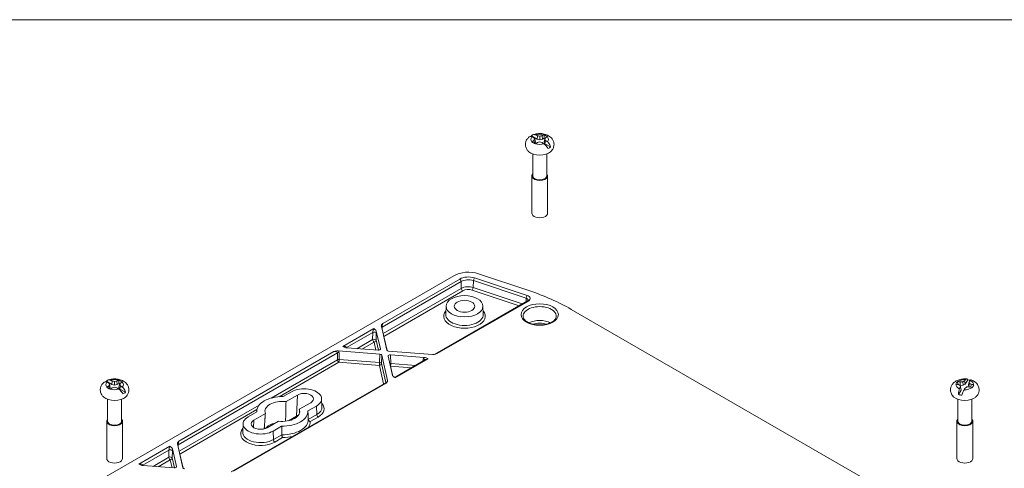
# Model space of a CAD drawing. Header units: millimetres. Extents: x 16 to 915, y 16 to 703.
# Tile 22 of 23: x 600 to 800, y 603 to 694. Entities that reach past the tile are written whole.
import ezdxf

# ---------------------------------------------------------------- set-up
doc = ezdxf.new("R2010")
doc.units = ezdxf.units.MM
doc.header["$LTSCALE"] = 3.333333
for name, color, linetype, lineweight in [('Sketch Geometry (ANSI)', 7, 'Continuous', 9), ('Visible (ANSI)', 7, 'Continuous', 9), ('Visible Narrow (ANSI)', 7, 'Continuous', 9)]:
    doc.layers.add(name, color=color, linetype=linetype, lineweight=lineweight)

# ---------------------------------------------------------------- blocks, each defined once
blk = doc.blocks.new('Borders Default Border')
at = {"layer": 'Sketch Geometry (ANSI)', "flags": 128}
blk.add_lwpolyline([(7.62, 7.62), (7.62, 208.28), (271.78, 208.28), (271.78, 7.62), (7.62, 7.62)], dxfattribs=at)

msp = doc.modelspace()

# ---------------------------------------------------------------- linework, layer by layer
at = {"layer": 'Visible (ANSI)'}
for p, q in [((703.8717, 670.5758), (705.0126, 669.9171)), ((705.0872, 670.6138), (705.0126, 669.9171)), ((705.5556, 670.5367), (705.5556, 669.8035)), ((706.0239, 670.6138), (706.0985, 669.9171)), ((706.0985, 669.9171), (706.454, 670.1223)), ((704.3664, 669.6569), (704.4749, 669.036)), ((704.5074, 669.0224), (704.6807, 669.2983)), ((704.5319, 669.9457), (704.6807, 669.2983)), ((705.0126, 669.9171), (705.5556, 669.8035)), ((705.5556, 669.8035), (706.0985, 669.9171)), ((706.5792, 669.9457), (706.4305, 669.2983)), ((706.4305, 669.2983), (706.6273, 668.9849)), ((706.7447, 669.6569), (706.6273, 668.9849)), ((707.7682, 668.3262), (706.6273, 668.9849)), ((704.1264, 666.891), (704.1264, 662.4398)), ((706.9847, 666.891), (706.9847, 662.4398)), ((703.9389, 662.4398), (703.9389, 654.8396)), ((707.1722, 662.4398), (707.1722, 654.8396)), ((688.0582, 642.0839), (605.2017, 594.2466)), ((703.3643, 639.0407), (693.0878, 642.4662)), ((703.0451, 636.9406), (684.2239, 626.0742)), ((686.486, 635.9095), (686.4128, 634.1976)), ((693.9838, 635.9095), (694.057, 634.1976)), ((711.9885, 635.22), (794.0208, 587.8586)), ((672.2535, 630.7972), (673.0863, 627.145)), ((674.3984, 626.9198), (673.2841, 631.8063)), ((664.5456, 626.761), (673.0092, 626.1177)), ((672.6191, 626.8753), (666.2933, 627.3561)), ((683.7413, 626.0299), (674.7569, 626.7128)), ((673.3677, 625.9108), (674.5505, 620.7236)), ((675.5812, 621.7327), (674.6799, 625.6855)), ((675.1471, 625.9552), (681.9936, 625.4348)), ((682.3072, 624.9676), (676.2179, 621.4519)), ((617.2511, 620.5654), (618.392, 619.9067)), ((618.4667, 620.6034), (618.392, 619.9067)), ((618.935, 620.5263), (618.935, 619.7931)), ((619.4033, 620.6034), (619.478, 619.9067)), ((619.478, 619.9067), (619.8334, 620.1119)), ((674.3713, 620.3858), (642.6813, 602.0896)), ((791.2591, 620.4308), (791.2395, 619.7223)), ((791.754, 620.4737), (791.8153, 619.7481)), ((791.8153, 619.7481), (792.2288, 619.9809)), ((792.1123, 620.6538), (792.2288, 619.9809)), ((792.7976, 620.8527), (792.2288, 619.9809)), ((793.0663, 620.4463), (792.9285, 619.8287)), ((793.1086, 620.1791), (792.9732, 619.4963)), ((793.4526, 619.9537), (793.383, 619.3176)), ((617.7458, 619.6465), (617.8543, 619.0256)), ((617.8868, 619.012), (618.0601, 619.2879)), ((617.9114, 619.9353), (618.0601, 619.2879)), ((618.392, 619.9067), (618.935, 619.7931)), ((618.935, 619.7931), (619.478, 619.9067)), ((619.9586, 619.9353), (619.8099, 619.2879)), ((619.8099, 619.2879), (620.0067, 618.9744)), ((620.1241, 619.6465), (620.0067, 618.9744)), ((621.1476, 618.3157), (620.0067, 618.9744)), ((654.9974, 618.4374), (653.2507, 617.4289)), ((790.8549, 617.8754), (791.4237, 618.7471)), ((791.1569, 619.7403), (791.2395, 619.7223)), ((791.2395, 619.7223), (791.8153, 619.7481)), ((791.2436, 619.6916), (791.3791, 619.0796)), ((791.286, 619.3874), (791.4237, 618.7471)), ((791.4237, 618.7471), (791.3791, 619.0796)), ((792.9285, 619.8287), (792.9732, 619.4963)), ((792.9732, 619.4963), (793.1665, 619.3818)), ((617.5058, 616.8806), (617.5058, 612.4294)), ((620.3641, 616.8806), (620.3641, 612.4294)), ((656.1759, 617.757), (653.8624, 616.4213)), ((656.573, 614.8564), (658.8865, 616.1921)), ((661.1135, 617.0256), (661.1867, 615.3137)), ((790.747, 616.8806), (790.747, 612.4294)), ((793.6053, 616.8806), (793.6053, 612.4294)), ((647.9053, 614.3428), (646.1586, 613.3343)), ((649.6506, 613.9896), (647.3371, 612.6539)), ((647.9051, 614.4972), (647.8983, 614.3387)), ((658.3183, 614.5032), (660.065, 615.5116)), ((658.3185, 614.4972), (658.3425, 613.9365)), ((617.3183, 612.4294), (617.3183, 604.8291)), ((620.5516, 612.4294), (620.5516, 604.8291)), ((645.1101, 611.9225), (645.0369, 610.2106)), ((650.0477, 611.0889), (652.3612, 612.4246)), ((654.3371, 612.5045), (655.9752, 613.4502)), ((790.5595, 612.4294), (790.5595, 604.8291)), ((793.7928, 612.4294), (793.7928, 604.8291)), ((651.2262, 610.4085), (652.9729, 611.417)), ((630.7109, 606.8127), (631.5437, 603.1605)), ((632.8559, 602.9352), (631.7416, 607.8217)), ((631.0765, 602.8907), (624.7507, 603.3715))]:
    msp.add_line(p, q, dxfattribs=at)
for centre, major_axis, ratio, start_param, end_param in [((705.5556, 669.2983), (2.7805, 0), 0.57735027, 2.22131758, 2.33504902), ((706.7673, 660.3312), (-7.9138, 10.1335), 0.4683232, 5.51578513, 5.55915793), ((706.7576, 659.8206), (-4.399, 12.1371), 0.1738002, 5.63324007, 5.67175713), ((704.3438, 658.932), (4.5013, -12.0439), 0.66883484, 2.55136228, 2.59473507), ((705.1198, 658.875), (9.814, -8.3871), 0.8562039, 2.16665026, 2.20516732), ((705.9913, 658.875), (9.814, 8.3871), 0.8562039, 0.93642534, 0.97494239), ((706.7673, 658.932), (4.5013, 12.0439), 0.66883484, 0.54685758, 0.59023037), ((705.5556, 669.875), (-1.8109, 0), 0.57735027, 3.64815864, 4.205823), ((705.5556, 669.2983), (1.6864, 0), 0.57735027, 0.87057964, 1.0089682), ((704.3535, 659.8206), (-4.399, -12.1371), 0.1738002, 3.75302083, 3.79153789), ((704.3438, 660.3312), (-7.9138, -10.1335), 0.4683232, 3.86562003, 3.90899283), ((705.5556, 669.875), (1.8109, 0), 0.57735027, 3.64815864, 4.205823), ((706.7673, 658.932), (4.5013, 12.0439), 0.66883484, 0.77278686, 0.81615965), ((706.7576, 659.3174), (0.724, 12.8894), 0.37431185, 0.62267118, 0.66118824), ((704.3438, 660.3312), (-7.9138, -10.1335), 0.4683232, 4.09154931, 4.13492211), ((705.1198, 660.263), (-11.5639, -5.739), 0.65569226, 4.36194198, 4.40045903), ((705.9913, 660.263), (-11.5639, 5.739), 0.65569226, 5.02431893, 5.06283599), ((706.7673, 660.3312), (-7.9138, 10.1335), 0.4683232, 5.28985585, 5.33322865), ((704.3535, 659.3174), (0.724, -12.8894), 0.37431185, 2.48040441, 2.51892147), ((704.3438, 658.932), (4.5013, -12.0439), 0.66883484, 2.325433, 2.3688058), ((705.5556, 669.2983), (-2.7805, 0), 0.57735027, 2.22131758, 2.4910714), ((705.5556, 668.1757), (-2.6446, 0), 0.57735027, 0.57934176, 2.56225089), ((705.5556, 662.4398), (1.6167, 0), 0.57735027, 2.655191, 6.76958696), ((705.5556, 662.4398), (1.4292, 0), 0.57735027, 3.14159265, 6.28318531), ((705.5556, 654.8396), (1.6167, 0), 0.57735027, 3.14159265, 6.28318531), ((691.0045, 640.3828), (-4.1667, 0), 0.57735027, 4.1887902, 5.49778714), ((682.5125, 618.1966), (41.6762, 0.0216), 0.5774427, 0.7848794, 1.04651839), ((672.6728, 627.114), (0.417, -0.0006), 0.57734871, 4.58392535, 6.41493411), ((672.9544, 625.8791), (-0.4169, -0.0003), 0.57734973, 3.2719919, 4.58005414), ((674.8117, 626.9514), (0.4169, 0.0003), 0.57734973, 3.2719919, 4.58005414), ((675.0933, 625.7165), (-0.417, 0.0006), 0.57734871, 4.58392535, 6.41493411), ((618.935, 619.2879), (2.7805, 0), 0.57735027, 2.22131758, 2.33504902), ((620.1467, 610.3208), (-7.9138, 10.1335), 0.4683232, 5.51578513, 5.55915793), ((620.137, 609.8101), (-4.399, 12.1371), 0.1738002, 5.63324007, 5.67175713), ((617.7232, 608.9216), (4.5013, -12.0439), 0.66883484, 2.55136228, 2.59473507), ((618.4992, 608.8646), (9.814, -8.3871), 0.8562039, 2.16665026, 2.20516732), ((619.3708, 608.8646), (9.814, 8.3871), 0.8562039, 0.93642534, 0.97494239), ((620.1467, 608.9216), (4.5013, 12.0439), 0.66883484, 0.54685758, 0.59023037), ((618.935, 619.8646), (-1.8109, 0), 0.57735027, 3.64815864, 4.205823), ((618.935, 619.2879), (1.6864, 0), 0.57735027, 0.87057964, 1.0089682), ((617.7329, 609.8101), (-4.399, -12.1371), 0.1738002, 3.75302083, 3.79153789), ((617.7232, 610.3208), (-7.9138, -10.1335), 0.4683232, 3.86562003, 3.90899283), ((792.1761, 619.8646), (-1.8109, 0), 0.57735027, 5.64407045, 6.20173481), ((792.7803, 610.5471), (-11.4298, 5.8888), 0.65221138, 5.19316773, 5.23654053), ((791.572, 608.6953), (9.6067, -8.5456), 0.85272302, 2.24569288, 2.28906567), ((792.2749, 608.8226), (12.7078, 2.274), 0.90194563, 1.45125769, 1.48977475), ((793.0689, 609.0301), (4.6463, 12.0446), 0.67588997, 0.6208536, 0.65937066), ((793.7798, 609.2724), (0.8168, 12.8316), 0.38372949, 0.46165147, 0.50502426), ((792.1761, 619.2879), (2.7805, 0), 0.57735027, 1.15481488, 1.34539056), ((790.5725, 609.97), (-4.476, -12.0533), 0.18321784, 3.68748339, 3.73085619), ((790.9014, 609.5015), (-1.2804, -12.846), 0.16236586, 2.56803397, 2.60655103), ((791.2608, 609.0431), (4.3942, -12.1388), 0.66169106, 2.3992539, 2.43777095), ((791.572, 608.6953), (9.6067, -8.5456), 0.85272302, 2.0197636, 2.06313639), ((618.935, 619.8646), (1.8109, 0), 0.57735027, 3.64815864, 4.205823), ((620.1467, 608.9216), (4.5013, 12.0439), 0.66883484, 0.77278686, 0.81615965), ((620.137, 609.307), (0.724, 12.8894), 0.37431185, 0.62267118, 0.66118824), ((617.7232, 610.3208), (-7.9138, -10.1335), 0.4683232, 4.09154931, 4.13492211), ((618.4992, 610.2526), (-11.5639, -5.739), 0.65569226, 4.36194198, 4.40045903), ((619.3708, 610.2526), (-11.5639, 5.739), 0.65569226, 5.02431893, 5.06283599), ((620.1467, 610.3208), (-7.9138, 10.1335), 0.4683232, 5.28985585, 5.33322865), ((617.7329, 609.307), (0.724, -12.8894), 0.37431185, 2.48040441, 2.51892147), ((617.7232, 608.9216), (4.5013, -12.0439), 0.66883484, 2.325433, 2.3688058), ((618.935, 619.2879), (-2.7805, 0), 0.57735027, 2.22131758, 2.4910714), ((657.5312, 616.9745), (3.5833, 0), 0.57735027, 5.49778714, 8.6393798), ((657.5312, 616.9745), (1.9167, 0), 0.57735027, 5.49778714, 8.6393798), ((793.0915, 610.074), (-7.8388, 10.2573), 0.46117942, 5.45857387, 5.49709092), ((793.7798, 609.2724), (0.8168, 12.8316), 0.38372949, 0.68758075, 0.73095354), ((793.4509, 609.6156), (-2.3991, 12.6848), 0.03814579, 0.6456983, 0.68421535), ((790.5725, 609.97), (-4.476, -12.0533), 0.18321784, 3.91341267, 3.95678547), ((791.2834, 610.087), (-8.0532, -10.0899), 0.47537833, 4.0344641, 4.07298116), ((792.0774, 610.2945), (-12.8359, -1.3778), 0.70143399, 4.55824085, 4.59675791), ((792.7803, 610.5471), (-11.4298, 5.8888), 0.65221138, 4.96723845, 5.01061125), ((792.1761, 619.8646), (1.8109, 0), 0.57735027, 5.64407045, 6.20173481), ((618.935, 618.1653), (-2.6446, 0), 0.57735027, 0.57934176, 2.56225089), ((653.1118, 614.423), (-5.2083, 0), 0.57735027, 4.68572034, 6.30985395), ((653.1118, 614.423), (-3.5417, 0), 0.57735027, 4.49882634, 6.49674794), ((792.1761, 618.1653), (-2.6446, 0), 0.57735027, 0.57934176, 2.56225089), ((792.1761, 619.2879), (-2.7805, 0), 0.57735027, 1.07563674, 1.34539056), ((653.1118, 614.423), (3.5417, 0), 0.57735027, 4.49882634, 6.49674794), ((653.1118, 614.423), (5.2083, 0), 0.57735027, 4.68572034, 6.30985395), ((618.935, 612.4294), (1.6167, 0), 0.57735027, 2.655191, 6.76958696), ((618.935, 612.4294), (1.4292, 0), 0.57735027, 3.14159265, 6.28318531), ((648.6924, 611.8714), (-3.5833, 0), 0.57735027, 5.49778714, 8.6393798), ((648.6924, 611.8714), (-1.9167, 0), 0.57735027, 5.49778714, 8.6393798), ((653.1118, 610.0003), (-3.8255, 0), 0.57735027, 5.08225839, 5.86201972), ((657.5312, 612.5518), (-2.2005, 0), 0.57735027, 5.26319348, 5.49778714), ((792.1761, 612.4294), (1.6167, 0), 0.57735027, 2.655191, 6.76958696), ((792.1761, 612.4294), (1.4292, 0), 0.57735027, 3.14159265, 6.28318531), ((618.935, 604.8291), (1.6167, 0), 0.57735027, 3.14159265, 6.28318531), ((792.1761, 604.8291), (1.6167, 0), 0.57735027, 3.14159265, 6.28318531), ((631.1303, 603.1294), (0.417, -0.0006), 0.57734871, 4.58392535, 6.41493411), ((633.2692, 602.9668), (0.4169, 0.0003), 0.57734973, 3.2719919, 4.58005414)]:
    msp.add_ellipse(centre, major_axis=major_axis, ratio=ratio, start_param=start_param, end_param=end_param, dxfattribs=at)
for major_axis in [(3.75, 0), (2.0833, 0)]:
    msp.add_ellipse((690.2349, 635.856), major_axis=major_axis, ratio=0.57735027, dxfattribs=at)
for points, knots in [([(703.3425, 667.3398), (703.1867, 667.4773), (703.0408, 667.6417), (702.8004, 668.036), (702.7072, 668.2677), (702.6291, 668.7285), (702.6308, 668.9506), (702.7087, 669.3718), (702.7839, 669.5697), (702.9933, 669.9459), (703.1338, 670.1163), (703.3333, 670.3043), (703.3824, 670.3467), (703.4324, 670.3868)], [1.77685273, 1.77685273, 1.77685273, 1.77685273, 2.01773933, 2.01773933, 2.25862593, 2.25862593, 2.46251675, 2.46251675, 2.66713702, 2.66713702, 2.90582349, 2.90582349, 2.98128573, 2.98128573, 2.98128573, 2.98128573]), ([(703.972, 670.3823), (703.8948, 670.416), (703.8191, 670.4388), (703.6544, 670.4664), (703.5497, 670.4546), (703.4636, 670.4092), (703.4478, 670.3987), (703.4327, 670.3864)], [0.738553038, 0.738553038, 0.738553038, 0.738553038, 0.776114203, 0.776114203, 0.835953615, 0.835953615, 0.849953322, 0.849953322, 0.849953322, 0.849953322]), ([(703.8717, 670.5758), (703.9334, 670.6596), (704.0156, 670.7304), (704.1937, 670.8256), (704.3247, 670.8522), (704.5134, 670.8386), (704.5963, 670.8204), (704.6769, 670.7892)], [0.069565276, 0.069565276, 0.069565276, 0.069565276, 0.118136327, 0.118136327, 0.177695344, 0.177695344, 0.214972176, 0.214972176, 0.214972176, 0.214972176]), ([(704.1574, 670.8019), (704.452, 670.9191), (704.7592, 670.9925), (705.3845, 671.0677), (705.7026, 671.0686), (706.3298, 670.997), (706.6388, 670.925), (707.2308, 670.6936), (707.5159, 670.5354), (707.9794, 670.1242), (708.1691, 669.8927), (708.3948, 669.3991), (708.4565, 669.1651), (708.481, 668.7126), (708.4543, 668.4975), (708.3339, 668.0905), (708.238, 667.9012), (708.0184, 667.5845), (707.897, 667.4531), (707.7686, 667.3398)], [3.32349414, 3.32349414, 3.32349414, 3.32349414, 3.72179895, 3.72179895, 4.1220514, 4.1220514, 4.52216565, 4.52216565, 4.92098292, 4.92098292, 5.23966825, 5.23966825, 5.46656555, 5.46656555, 5.66695579, 5.66695579, 5.87861951, 5.87861951, 6.07712891, 6.07712891, 6.07712891, 6.07712891]), ([(707.2394, 668.0209), (707.1784, 668.1388), (707.0973, 668.2676), (706.9201, 668.5086), (706.7887, 668.6568), (706.5989, 668.8338), (706.5154, 668.903), (706.4342, 668.9608)], [0.069562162, 0.069562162, 0.069562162, 0.069562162, 0.117567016, 0.117567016, 0.177406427, 0.177406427, 0.214967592, 0.214967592, 0.214967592, 0.214967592]), ([(707.1391, 669.3677), (707.2163, 669.3076), (707.292, 669.234), (707.4567, 669.0425), (707.5614, 668.8789), (707.6871, 668.6081), (707.7378, 668.4618), (707.7682, 668.3262)], [0.738553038, 0.738553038, 0.738553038, 0.738553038, 0.776114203, 0.776114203, 0.835953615, 0.835953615, 0.883958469, 0.883958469, 0.883958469, 0.883958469]), ([(703.1987, 637.0846), (703.1987, 637.0846), (703.1986, 637.084), (703.1972, 637.0792), (703.1952, 637.074), (703.1856, 637.0576), (703.1778, 637.0466), (703.1542, 637.0205), (703.1383, 637.0054), (703.098, 636.9737), (703.0735, 636.957), (703.0451, 636.9406)], [5.559867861, 5.559867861, 5.559867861, 5.559867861, 5.674622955, 5.674622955, 5.826763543, 5.826763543, 5.978904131, 5.978904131, 6.131044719, 6.131044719, 6.283185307, 6.283185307, 6.283185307, 6.283185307]), ([(673.5672, 632.3449), (673.566, 632.3436), (673.5649, 632.3423), (673.4806, 632.2452), (673.4013, 632.1525), (673.3189, 632.0162), (673.2955, 631.9664), (673.277, 631.8796), (673.2758, 631.8427), (673.2841, 631.8063)], [-0.000926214, -0.000926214, -0.000926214, -0.000926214, 0, 0, 0.066746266, 0.066746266, 0.102605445, 0.102605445, 0.128727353, 0.128727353, 0.128727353, 0.128727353]), ([(708.936, 633.7784), (708.927, 633.5676), (708.8405, 633.3467), (708.5121, 632.9585), (708.3198, 632.7972), (707.849, 632.5141), (707.5745, 632.3914), (706.9628, 632.1955), (706.6252, 632.123), (705.9212, 632.039), (705.5548, 632.0281), (704.8341, 632.0706), (704.48, 632.1239), (703.8245, 632.2873), (703.5229, 632.397), (703.0045, 632.6548), (702.7872, 632.8025), (702.4502, 633.113), (702.3322, 633.2749), (702.2074, 633.5493), (702.18, 633.6645), (702.1751, 633.7784)], [5.52248237, 5.52248237, 5.52248237, 5.52248237, 5.95218085, 5.95218085, 6.26304182, 6.26304182, 6.56227861, 6.56227861, 6.86476061, 6.86476061, 7.17020839, 7.17020839, 7.47611077, 7.47611077, 7.77979155, 7.77979155, 8.07969125, 8.07969125, 8.38250538, 8.38250538, 8.61468457, 8.61468457, 8.61468457, 8.61468457]), ([(672.2535, 630.7972), (672.2418, 630.8484), (672.2128, 630.8977), (672.1261, 631.0026), (672.0608, 631.0595), (671.9084, 631.1744), (671.8193, 631.2333), (671.737, 631.2868), (671.7364, 631.2872), (671.7358, 631.2876)], [0, 0, 0, 0, 0.032140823, 0.032140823, 0.0721855, 0.0721855, 0.113121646, 0.113121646, 0.113415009, 0.113415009, 0.113415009, 0.113415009]), ([(664.5456, 626.761), (664.4824, 626.7658), (664.4185, 626.7652), (664.2682, 626.7545), (664.1819, 626.741), (663.9459, 626.6934), (663.7852, 626.6476), (663.6172, 626.599), (663.6149, 626.5983), (663.6126, 626.5977)], [0, 0, 0, 0, 0.022929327, 0.022929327, 0.054405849, 0.054405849, 0.112994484, 0.112994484, 0.113807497, 0.113807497, 0.113807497, 0.113807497]), ([(665.4439, 627.655), (665.4446, 627.6547), (665.4453, 627.6543), (665.5379, 627.6068), (665.64, 627.5553), (665.839, 627.4674), (665.9376, 627.4297), (666.1193, 627.3796), (666.2047, 627.3629), (666.2933, 627.3561)], [-0.000317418, -0.000317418, -0.000317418, -0.000317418, 0, 0, 0.044292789, 0.044292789, 0.08762101, 0.08762101, 0.122397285, 0.122397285, 0.122397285, 0.122397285]), ([(683.7413, 626.0299), (683.8044, 626.0251), (683.8683, 626.0258), (684.0187, 626.0365), (684.1049, 626.05), (684.3409, 626.0975), (684.5016, 626.1434), (684.6696, 626.192), (684.6719, 626.1926), (684.6742, 626.1933)], [0, 0, 0, 0, 0.022929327, 0.022929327, 0.054405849, 0.054405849, 0.112994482, 0.112994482, 0.113807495, 0.113807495, 0.113807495, 0.113807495]), ([(682.8429, 625.136), (682.8422, 625.1363), (682.8416, 625.1366), (682.7489, 625.1842), (682.6468, 625.2356), (682.4478, 625.3236), (682.3492, 625.3613), (682.1676, 625.4113), (682.0821, 625.4281), (681.9936, 625.4348)], [-0.000317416, -0.000317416, -0.000317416, -0.000317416, 0, 0, 0.044292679, 0.044292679, 0.087620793, 0.087620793, 0.122396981, 0.122396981, 0.122396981, 0.122396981]), ([(616.7219, 617.3293), (616.5661, 617.4669), (616.4203, 617.6312), (616.1798, 618.0256), (616.0866, 618.2573), (616.0085, 618.7181), (616.0102, 618.9402), (616.0881, 619.3614), (616.1633, 619.5593), (616.3727, 619.9355), (616.5133, 620.1059), (616.7127, 620.2938), (616.7618, 620.3363), (616.8119, 620.3763)], [1.77685273, 1.77685273, 1.77685273, 1.77685273, 2.01773933, 2.01773933, 2.25862593, 2.25862593, 2.46251675, 2.46251675, 2.66713702, 2.66713702, 2.90582349, 2.90582349, 2.98128573, 2.98128573, 2.98128573, 2.98128573]), ([(617.3515, 620.3719), (617.2742, 620.4056), (617.1985, 620.4283), (617.0338, 620.456), (616.9291, 620.4441), (616.8431, 620.3988), (616.8272, 620.3883), (616.8121, 620.376)], [0.738553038, 0.738553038, 0.738553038, 0.738553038, 0.776114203, 0.776114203, 0.835953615, 0.835953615, 0.849953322, 0.849953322, 0.849953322, 0.849953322]), ([(617.2511, 620.5654), (617.3128, 620.6491), (617.3951, 620.72), (617.5731, 620.8152), (617.7041, 620.8418), (617.8928, 620.8282), (617.9757, 620.81), (618.0564, 620.7788)], [0.069565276, 0.069565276, 0.069565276, 0.069565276, 0.118136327, 0.118136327, 0.177695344, 0.177695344, 0.214972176, 0.214972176, 0.214972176, 0.214972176]), ([(617.5368, 620.7914), (617.8314, 620.9087), (618.1386, 620.9821), (618.7639, 621.0572), (619.082, 621.0581), (619.7092, 620.9866), (620.0182, 620.9146), (620.6102, 620.6832), (620.8953, 620.525), (621.3588, 620.1138), (621.5485, 619.8823), (621.7742, 619.3887), (621.836, 619.1547), (621.8604, 618.7022), (621.8337, 618.4871), (621.7133, 618.0801), (621.6174, 617.8907), (621.3978, 617.5741), (621.2764, 617.4427), (621.148, 617.3293)], [3.32349414, 3.32349414, 3.32349414, 3.32349414, 3.72179895, 3.72179895, 4.1220514, 4.1220514, 4.52216565, 4.52216565, 4.92098292, 4.92098292, 5.23966825, 5.23966825, 5.46656555, 5.46656555, 5.66695579, 5.66695579, 5.87861951, 5.87861951, 6.07712891, 6.07712891, 6.07712891, 6.07712891]), ([(674.2675, 620.185), (674.2687, 620.1863), (674.2698, 620.1876), (674.354, 620.2847), (674.4334, 620.3774), (674.5158, 620.5137), (674.5392, 620.5635), (674.5577, 620.6503), (674.5588, 620.6872), (674.5505, 620.7236)], [-0.000926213, -0.000926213, -0.000926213, -0.000926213, 0, 0, 0.06674627, 0.06674627, 0.102605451, 0.102605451, 0.128727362, 0.128727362, 0.128727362, 0.128727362]), ([(674.3713, 620.3858), (674.4082, 620.4071), (674.4353, 620.4305), (674.4794, 620.4757), (674.494, 620.4967), (674.5152, 620.5309), (674.5214, 620.544), (674.5303, 620.5644), (674.5326, 620.5712), (674.5354, 620.5798), (674.5358, 620.5816), (674.5358, 620.5816)], [-0.728097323, -0.728097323, -0.728097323, -0.728097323, -0.676399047, -0.676399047, -0.614419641, -0.614419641, -0.549575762, -0.549575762, -0.479967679, -0.479967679, -0.411566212, -0.411566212, -0.411566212, -0.411566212]), ([(675.5812, 621.7327), (675.5929, 621.6816), (675.6219, 621.6322), (675.7086, 621.5274), (675.7739, 621.4704), (675.9262, 621.3555), (676.0154, 621.2966), (676.0977, 621.2431), (676.0983, 621.2427), (676.0989, 621.2423)], [0, 0, 0, 0, 0.032140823, 0.032140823, 0.0721855, 0.0721855, 0.113121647, 0.113121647, 0.113415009, 0.113415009, 0.113415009, 0.113415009]), ([(676.2179, 621.4519), (676.1863, 621.4337), (676.1482, 621.4177), (676.0653, 621.3983), (676.0209, 621.3952), (675.9388, 621.4021), (675.9014, 621.4116), (675.8387, 621.4352), (675.8132, 621.4491), (675.7717, 621.4761), (675.7556, 621.4891), (675.7425, 621.501)], [0.842699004, 0.842699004, 0.842699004, 0.842699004, 0.87195112, 0.87195112, 0.901203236, 0.901203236, 0.930455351, 0.930455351, 0.959707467, 0.959707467, 0.988959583, 0.988959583, 0.988959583, 0.988959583]), ([(789.9631, 617.3293), (789.7564, 617.5117), (789.5657, 617.743), (789.3384, 618.2367), (789.276, 618.4708), (789.2504, 618.9236), (789.2766, 619.1389), (789.3962, 619.5462), (789.4916, 619.7357), (789.7417, 620.0979), (789.9036, 620.2597), (790.2995, 620.5693), (790.5412, 620.6984), (791.0862, 620.9126), (791.3939, 620.9849), (791.9923, 621.0546), (792.2821, 621.0573), (792.5687, 621.0295)], [3.77276454, 3.77276454, 3.77276454, 3.77276454, 4.0922653, 4.0922653, 4.31951595, 4.31951595, 4.51994204, 4.51994204, 4.7314238, 4.7314238, 4.98805653, 4.98805653, 5.32524639, 5.32524639, 5.7239149, 5.7239149, 6.08902934, 6.08902934, 6.08902934, 6.08902934]), ([(792.3235, 620.9067), (792.3657, 620.9534), (792.4105, 620.9877), (792.5154, 621.0376), (792.592, 621.0362), (792.7015, 620.9761), (792.7545, 620.9225), (792.7976, 620.8527)], [0.738553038, 0.738553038, 0.738553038, 0.738553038, 0.776114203, 0.776114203, 0.835953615, 0.835953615, 0.883958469, 0.883958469, 0.883958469, 0.883958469]), ([(793.4428, 620.8396), (793.4195, 620.8465), (793.3883, 620.8364), (793.3277, 620.7882), (793.2932, 620.7517), (793.2563, 620.7038)], [0.1327988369, 0.1327988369, 0.1327988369, 0.1327988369, 0.1774064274, 0.1774064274, 0.2149675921, 0.2149675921, 0.2149675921, 0.2149675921]), ([(793.4431, 620.8404), (793.6835, 620.7564), (793.9169, 620.6453), (794.3579, 620.346), (794.5676, 620.1567), (794.879, 619.7116), (794.9921, 619.4738), (795.096, 619.0004), (795.1052, 618.7756), (795.0455, 618.3485), (794.979, 618.1472), (794.7865, 617.7652), (794.6546, 617.5912), (794.4711, 617.4042), (794.4305, 617.3658), (794.3892, 617.3293)], [0.18445385, 0.18445385, 0.18445385, 0.18445385, 0.50553416, 0.50553416, 0.82661448, 0.82661448, 1.08454576, 1.08454576, 1.29102832, 1.29102832, 1.49367653, 1.49367653, 1.72592129, 1.72592129, 1.78985541, 1.78985541, 1.78985541, 1.78985541]), ([(620.6189, 618.0105), (620.5578, 618.1284), (620.4767, 618.2572), (620.2996, 618.4982), (620.1681, 618.6464), (619.9783, 618.8234), (619.8949, 618.8926), (619.8136, 618.9504)], [0.069562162, 0.069562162, 0.069562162, 0.069562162, 0.117567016, 0.117567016, 0.177406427, 0.177406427, 0.214967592, 0.214967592, 0.214967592, 0.214967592]), ([(620.5185, 619.3573), (620.5957, 619.2972), (620.6714, 619.2236), (620.8361, 619.0321), (620.9408, 618.8685), (621.0665, 618.5977), (621.1172, 618.4514), (621.1476, 618.3157)], [0.738553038, 0.738553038, 0.738553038, 0.738553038, 0.776114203, 0.776114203, 0.835953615, 0.835953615, 0.883958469, 0.883958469, 0.883958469, 0.883958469]), ([(790.8549, 617.8754), (790.8574, 618.0167), (790.8705, 618.1728), (790.9124, 618.4649), (790.9535, 618.6456), (791.0251, 618.865), (791.0594, 618.9516), (791.0959, 619.0254)], [0.069565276, 0.069565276, 0.069565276, 0.069565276, 0.118136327, 0.118136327, 0.177695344, 0.177695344, 0.214972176, 0.214972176, 0.214972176, 0.214972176]), ([(792.0288, 618.8225), (791.9866, 618.7493), (791.9418, 618.6642), (791.8369, 618.4505), (791.7603, 618.2764), (791.6507, 617.9996), (791.5978, 617.8542), (791.5547, 617.7232)], [0.738553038, 0.738553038, 0.738553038, 0.738553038, 0.776114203, 0.776114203, 0.835953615, 0.835953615, 0.883958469, 0.883958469, 0.883958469, 0.883958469]), ([(658.3923, 612.7731), (658.394, 612.7318), (658.4049, 612.6891), (658.4441, 612.6034), (658.4727, 612.5615), (658.546, 612.4818), (658.5911, 612.4455), (658.693, 612.3841), (658.7498, 612.3605), (658.8077, 612.3461), (658.8086, 612.3459), (658.8095, 612.3457)], [-0.0800887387, -0.0800887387, -0.0800887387, -0.0800887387, -0.0619539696, -0.0619539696, -0.0429473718, -0.0429473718, -0.0222767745, -0.0222767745, 0, 0, 0.0003423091, 0.0003423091, 0.0003423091, 0.0003423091]), ([(632.0246, 608.3603), (632.0235, 608.359), (632.0223, 608.3577), (631.9381, 608.2607), (631.8588, 608.1679), (631.7764, 608.0316), (631.753, 607.9818), (631.7344, 607.8951), (631.7333, 607.8581), (631.7416, 607.8217)], [-0.000926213, -0.000926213, -0.000926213, -0.000926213, 0, 0, 0.066746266, 0.066746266, 0.102605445, 0.102605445, 0.128727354, 0.128727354, 0.128727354, 0.128727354]), ([(653.0025, 609.6614), (653.0033, 609.6194), (653.0076, 609.573), (653.0234, 609.4738), (653.035, 609.422), (653.0649, 609.3172), (653.0834, 609.2656), (653.1255, 609.1697), (653.1491, 609.1269), (653.1735, 609.0932), (653.1739, 609.0927), (653.1742, 609.0922)], [0, 0, 0, 0, 0.0180787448, 0.0180787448, 0.0370266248, 0.0370266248, 0.0576333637, 0.0576333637, 0.0798413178, 0.0798413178, 0.0801825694, 0.0801825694, 0.0801825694, 0.0801825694]), ([(630.7109, 606.8127), (630.6993, 606.8638), (630.6702, 606.9131), (630.5836, 607.018), (630.5182, 607.0749), (630.3659, 607.1898), (630.2767, 607.2488), (630.1944, 607.3022), (630.1939, 607.3026), (630.1933, 607.303)], [0, 0, 0, 0, 0.032140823, 0.032140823, 0.0721855, 0.0721855, 0.113121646, 0.113121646, 0.113415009, 0.113415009, 0.113415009, 0.113415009]), ([(623.9014, 603.6704), (623.9021, 603.6701), (623.9027, 603.6697), (623.9954, 603.6222), (624.0975, 603.5707), (624.2965, 603.4828), (624.3951, 603.4451), (624.5767, 603.395), (624.6622, 603.3783), (624.7507, 603.3715)], [-0.000317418, -0.000317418, -0.000317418, -0.000317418, 0, 0, 0.044292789, 0.044292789, 0.08762101, 0.08762101, 0.122397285, 0.122397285, 0.122397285, 0.122397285])]:
    msp.add_open_spline(points, degree=3, knots=knots, dxfattribs=at)
for points, degree in [([(703.972, 670.3823), (703.9755, 670.3808), (703.9789, 670.3793), (703.9823, 670.3777)], 3), ([(704.6877, 670.785), (704.6841, 670.7864), (704.6805, 670.7879), (704.6769, 670.7892)], 3), ([(706.4342, 670.7892), (706.4306, 670.7879), (706.427, 670.7864), (706.4234, 670.785)], 3), ([(706.4342, 670.7892), (706.4453, 670.4468), (706.454, 670.1223)], 2), ([(707.1288, 670.3777), (707.1322, 670.3793), (707.1356, 670.3808), (707.1391, 670.3823)], 3), ([(703.9823, 669.3757), (703.9789, 669.3731), (703.9755, 669.3704), (703.972, 669.3677)], 3), ([(704.6769, 668.9608), (704.6805, 668.9633), (704.6841, 668.9659), (704.6877, 668.9684)], 3), ([(706.4234, 668.9684), (706.427, 668.9659), (706.4306, 668.9633), (706.4342, 668.9608)], 3), ([(707.1391, 669.3677), (707.1356, 669.3704), (707.1322, 669.3731), (707.1288, 669.3757)], 3), ([(617.3515, 620.3719), (617.3549, 620.3704), (617.3583, 620.3688), (617.3618, 620.3673)], 3), ([(618.0672, 620.7746), (618.0636, 620.776), (618.06, 620.7774), (618.0564, 620.7788)], 3), ([(619.8136, 620.7788), (619.81, 620.7774), (619.8064, 620.776), (619.8028, 620.7746)], 3), ([(619.8136, 620.7788), (619.8247, 620.4364), (619.8334, 620.1119)], 2), ([(620.5082, 620.3673), (620.5116, 620.3688), (620.515, 620.3704), (620.5185, 620.3719)], 3), ([(790.3712, 619.9497), (790.3758, 619.9492), (790.3804, 619.9486), (790.385, 619.9481)], 3), ([(790.7367, 620.4871), (790.732, 620.4875), (790.7273, 620.4879), (790.7226, 620.4882)], 3), ([(790.7226, 620.4882), (790.7426, 620.1868), (790.7636, 619.8997)], 2), ([(792.3235, 620.9067), (792.3216, 620.9046), (792.3197, 620.9025), (792.3179, 620.9004)], 3), ([(793.2514, 620.6973), (793.253, 620.6995), (793.2547, 620.7016), (793.2563, 620.7038)], 3), ([(617.3618, 619.3653), (617.3583, 619.3626), (617.3549, 619.36), (617.3515, 619.3573)], 3), ([(618.0564, 618.9504), (618.06, 618.9529), (618.0636, 618.9555), (618.0672, 618.958)], 3), ([(619.8028, 618.958), (619.8064, 618.9555), (619.81, 618.9529), (619.8136, 618.9504)], 3), ([(620.5185, 619.3573), (620.515, 619.36), (620.5116, 619.3626), (620.5082, 619.3653)], 3), ([(791.1009, 619.0352), (791.0992, 619.032), (791.0976, 619.0287), (791.0959, 619.0254)], 3), ([(792.0288, 618.8225), (792.0307, 618.8258), (792.0325, 618.829), (792.0344, 618.8322)], 3), ([(793.6155, 619.2455), (793.6202, 619.244), (793.6249, 619.2425), (793.6296, 619.2409)], 3), ([(793.9635, 619.6965), (793.9723, 619.7379), (793.9811, 619.7795)], 2), ([(793.9811, 619.7795), (793.9764, 619.7812), (793.9718, 619.7828), (793.9672, 619.7845)], 3), ([(653.8624, 616.4213), (653.8204, 614.4654), (653.7739, 612.4142)], 2), ([(649.429, 610.8498), (649.5411, 612.4476), (649.6506, 613.9896)], 2), ([(656.573, 614.8564), (656.5974, 614.5049), (656.6219, 614.1505)], 2), ([(658.3425, 613.9365), (658.3673, 613.3565), (658.3923, 612.7731)], 2), ([(652.9729, 611.417), (652.9876, 610.5428), (653.0025, 609.6614)], 2)]:
    msp.add_open_spline(points, degree=degree, dxfattribs=at)
at = {"layer": 'Visible Narrow (ANSI)'}
for p, q in [((673.4348, 631.6002), (689.5413, 640.8993)), ((689.2468, 641.3976), (673.5672, 632.3449)), ((689.5413, 640.8993), (689.5832, 639.4905)), ((692.0391, 641.0891), (692.0095, 639.6749)), ((692.0391, 641.0891), (702.7893, 637.5058)), ((702.9975, 638.0423), (692.2474, 641.6257)), ((689.5832, 639.4905), (673.6319, 630.2811)), ((673.7917, 629.705), (689.8776, 638.9922)), ((691.8013, 639.1384), (701.3429, 635.9579)), ((702.0083, 636.342), (692.0095, 639.6749)), ((684.6742, 626.1933), (703.2534, 636.92)), ((702.7893, 637.5058), (702.7742, 636.7842)), ((671.7358, 631.2876), (665.4439, 627.655)), ((666.2153, 627.432), (671.5533, 630.5139)), ((671.5533, 630.5139), (671.5103, 629.0561)), ((672.2176, 628.9175), (672.2606, 630.3753)), ((673.4601, 631.0348), (673.4348, 631.6002)), ((671.5103, 629.0561), (668.3014, 627.2035)), ((669.3243, 627.1257), (671.8047, 628.5578)), ((671.8047, 628.5578), (672.1808, 626.9086)), ((672.6837, 626.8733), (672.2176, 628.9175)), ((674.446, 626.8357), (673.7917, 629.705)), ((631.8922, 607.6156), (664.3339, 626.3458)), ((663.6126, 626.5977), (632.0246, 608.3603)), ((664.3339, 626.3458), (664.3551, 624.9251)), ((664.7039, 624.9934), (664.6827, 626.4141)), ((666.2217, 627.3638), (666.2153, 627.432)), ((673.0092, 626.1177), (672.9439, 624.3671)), ((673.0863, 627.145), (673.0823, 627.0682)), ((664.3551, 624.9251), (650.8625, 617.1351)), ((652.4941, 617.4088), (664.6495, 624.4268)), ((664.6495, 624.4268), (672.8896, 623.8004)), ((672.9439, 624.3671), (664.7039, 624.9934)), ((673.3024, 624.1601), (673.3677, 625.9108)), ((674.1873, 620.2796), (673.3024, 624.1601)), ((675.2322, 624.1932), (675.1471, 625.9552)), ((680.2988, 623.8081), (675.2322, 624.1932)), ((676.0989, 621.2423), (682.8429, 625.136)), ((681.8314, 625.1106), (681.7918, 624.67)), ((672.8896, 623.8004), (673.75, 620.0271)), ((675.6359, 621.6175), (675.1778, 623.6265)), ((675.1778, 623.6265), (679.4252, 623.3037)), ((643.1317, 602.2087), (674.2675, 620.185)), ((656.1759, 617.757), (655.9752, 613.4502)), ((648.4142, 615.7216), (632.0894, 606.2965)), ((632.2492, 605.7204), (647.9402, 614.7796)), ((660.065, 615.5116), (660.1168, 613.7688)), ((647.3371, 612.6539), (647.2662, 611.1322)), ((660.1168, 613.7688), (658.3923, 612.7731)), ((658.8095, 612.3457), (660.4113, 613.2705)), ((651.2262, 610.4085), (651.278, 608.6657)), ((653.0025, 609.6614), (651.278, 608.6657)), ((651.5724, 608.1674), (653.1742, 609.0922)), ((630.1933, 607.303), (623.9014, 603.6704)), ((624.6728, 603.4474), (630.0108, 606.5293)), ((630.0108, 606.5293), (629.9678, 605.0716)), ((630.6751, 604.9329), (630.7181, 606.3907)), ((631.9175, 607.0502), (631.8922, 607.6156)), ((629.9678, 605.0716), (626.7589, 603.2189)), ((627.7818, 603.1411), (630.2622, 604.5732)), ((630.2622, 604.5732), (630.6383, 602.924)), ((631.1412, 602.8887), (630.6751, 604.9329)), ((632.9035, 602.8511), (632.2492, 605.7204)), ((624.6791, 603.3792), (624.6728, 603.4474)), ((631.5437, 603.1605), (631.5398, 603.0836))]:
    msp.add_line(p, q, dxfattribs=at)
for centre, major_axis, ratio, start_param, end_param in [((705.5556, 669.8767), (-1.7967, 0), 0.57735027, 5.77910125, 6.78726936), ((705.5556, 669.8767), (1.7967, 0), 0.57735027, 1.06671227, 2.07488038), ((705.5556, 669.8767), (1.7967, 0), 0.57735027, 5.77910125, 6.78726936), ((705.5556, 669.8767), (-1.7967, 0), 0.57735027, 1.06671227, 2.07488038), ((691.0045, 640.3828), (-2.4857, 0), 0.57735027, 4.1887902, 5.49778714), ((689.2468, 641.0574), (-0.2083, 0.3608), 0.57735027, 3.9618974, 5.49778714), ((691.0045, 640.0545), (2.0693, 0), 0.57735027, 1.04719755, 2.35619449), ((692.2474, 641.2855), (0.1318, 0.3953), 0.40824829, 0.6847192, 2.22060894), ((691.0045, 638.6699), (-2.0101, 0), 0.57735027, 4.1887902, 5.49778714), ((689.8776, 639.3324), (-0.2083, 0.3608), 0.57735027, 0.82030475, 2.35619449), ((691.0045, 638.3416), (1.5937, 0), 0.57735027, 1.04719755, 2.35619449), ((691.8013, 639.4786), (0.1318, 0.3953), 0.40824829, 3.82631186, 5.3622016), ((702.9975, 637.7021), (0.1318, 0.3953), 0.40824829, 0.6847192, 2.22060894), ((702.3796, 637.4244), (1.2357, 0), 0.57735027, 5.49778714, 7.33038286), ((702.3796, 637.0961), (0.8193, 0), 0.57735027, 6.25880269, 7.33038286), ((703.2534, 636.5798), (-0.2083, 0.3608), 0.57735027, 5.49778714, 6.28318531), ((690.2349, 633.8148), (-4.2397, 0), 0.57735027, 5.8192945, 9.88866877), ((690.2349, 634.1431), (3.8233, 0), 0.57735027, 3.11689743, 6.30788053), ((705.5556, 633.8266), (-3.3815, 0), 0.57735027, 3.11689743, 6.30788053), ((673.5931, 632.0197), (0.1151, 0.5395), 0.2050712, 0.96824221, 2.50413195), ((705.5556, 631.0812), (-3.264, 0), 0.57735027, 3.97632591, 5.44845205), ((705.5556, 630.7529), (2.8476, 0), 0.57735027, 1.0712238, 2.07036886), ((671.7099, 630.9324), (-0.1407, -0.5583), 0.13504785, 4.05733321, 5.59322295), ((671.8478, 630.3558), (0.4165, -0.0123), 0.51470345, 0.14827209, 2.37109941), ((672.1227, 630.9519), (-0.0713, 0.9192), 0.13050169, 4.02424886, 4.53321026), ((673.7292, 631.442), (0.4162, 0.0186), 0.56670191, 2.33090413, 2.70147731), ((671.8047, 628.898), (0.4165, -0.0123), 0.51470345, 0.14827209, 2.37109941), ((671.8047, 628.898), (0.2083, -0.3608), 0.57735027, 3.9618974, 5.49778714), ((671.8047, 628.898), (0.4062, 0.0926), 0.80951134, 4.52985183, 6.06574157), ((673.7917, 630.0452), (-0.2083, 0.3608), 0.57735027, 2.24285981, 2.35619449), ((673.7917, 630.0452), (-0.4062, -0.0926), 0.80951134, 1.32011612, 1.38825917), ((663.5866, 626.2425), (0.7448, 0.1313), 0.45962735, 6.20252471, 7.73841446), ((664.6283, 626.1876), (-0.4166, -0.0062), 0.54683185, 4.57339028, 5.48908736), ((663.641, 626.469), (1.0391, -0.1111), 0.66499755, 0.08099351, 0.58995492), ((665.4699, 627.3298), (0.746, 0.0981), 0.43314243, 0.01270271, 1.54859245), ((666.5097, 627.2739), (0.4149, 0.0387), 0.59621679, 2.3028406, 2.56704772), ((684.7002, 625.8681), (-0.746, -0.0981), 0.43314243, 4.6901851, 5.31832751), ((664.6495, 624.767), (0.4166, 0.0062), 0.54683185, 1.43179762, 2.3474947), ((664.6495, 624.767), (0.2083, -0.3608), 0.57735027, 3.9618974, 5.49778714), ((664.6495, 624.767), (-0.0316, -0.4155), 0.10657419, 0.61953575, 2.15542549), ((672.8896, 624.1406), (-0.0316, -0.4155), 0.10657419, 0.61953575, 2.15542549), ((672.8896, 624.1406), (0.4062, 0.0926), 0.80951134, 4.52985183, 6.06574157), ((672.8896, 624.1406), (0.4164, -0.0155), 0.55140333, 0.15241465, 1.46047689), ((675.1778, 623.9667), (-0.4162, -0.0201), 0.54333814, 4.55522794, 5.06217507), ((675.1778, 623.9667), (0.0316, 0.4155), 0.10657419, 3.7611284, 5.29701815), ((682.8713, 625.0073), (-1.0391, 0.1111), 0.66499755, 5.78540424, 6.29436565), ((681.7771, 624.8842), (0.415, -0.0373), 0.55490138, 0.21995022, 1.48948364), ((682.8169, 624.7808), (-0.7448, -0.1313), 0.45962735, 4.5968218, 5.38221997), ((675.1778, 623.9667), (0.4062, 0.0926), 0.80951134, 4.46170877, 4.52985183), ((618.935, 619.8663), (-1.7967, 0), 0.57735027, 5.77910125, 6.78726936), ((618.935, 619.8663), (1.7967, 0), 0.57735027, 1.06671227, 2.07488038), ((618.935, 619.8663), (1.7967, 0), 0.57735027, 5.77910125, 6.78726936), ((674.2416, 619.8298), (0.1407, 0.5583), 0.13504785, 0.13034239, 0.91574056), ((674.6544, 619.8493), (0.0713, -0.9192), 0.13050169, 3.44547428, 3.84045655), ((676.1248, 620.9171), (-0.1151, -0.5395), 0.2050712, 3.3244367, 4.10983486), ((792.1761, 619.8663), (-1.7967, 0), 0.57735027, 6.20421674, 7.21238485), ((792.1761, 619.8663), (1.7967, 0), 0.57735027, 1.49182776, 2.49999587), ((792.1761, 619.8663), (1.7967, 0), 0.57735027, 6.20421674, 7.21238485), ((618.935, 619.8663), (-1.7967, 0), 0.57735027, 1.06671227, 2.07488038), ((792.1761, 619.8663), (-1.7967, 0), 0.57735027, 1.49182776, 2.49999587), ((657.5312, 614.9333), (4.073, 0), 0.57735027, 5.49778714, 6.75612233), ((657.5312, 615.2616), (3.6566, 0), 0.57735027, 5.49778714, 6.30788053), ((653.1118, 612.7101), (5.2816, 0), 0.57735027, 4.69170067, 6.30387362), ((653.1118, 612.3817), (5.698, 0), 0.57735027, 5.90601281, 6.27222753), ((660.4113, 613.6107), (0.2083, -0.3608), 0.57735027, 3.9618974, 5.49778714), ((648.6924, 609.8302), (-4.073, 0), 0.57735027, 5.81024828, 8.6393798), ((648.6924, 610.1585), (-3.6566, 0), 0.57735027, 6.25849008, 8.6393798), ((632.0506, 608.0351), (0.1151, 0.5395), 0.2050712, 0.96824221, 2.50413195), ((651.5724, 608.5076), (0.2083, -0.3608), 0.57735027, 3.9618974, 5.49778714), ((653.1118, 612.3817), (5.698, 0), 0.57735027, 4.72334676, 5.08956148), ((630.1673, 606.9478), (-0.1407, -0.5583), 0.13504785, 4.05733321, 5.59322295), ((630.3053, 606.3712), (0.4165, -0.0123), 0.51470345, 0.14827209, 2.37109941), ((630.5802, 606.9673), (-0.0713, 0.9192), 0.13050169, 4.02424886, 4.53321026), ((632.1867, 607.4574), (0.4162, 0.0186), 0.56670191, 2.33090413, 2.70147731), ((630.2622, 604.9134), (0.4165, -0.0123), 0.51470345, 0.14827209, 2.37109941), ((630.2622, 604.9134), (0.2083, -0.3608), 0.57735027, 3.9618974, 5.49778714), ((630.2622, 604.9134), (0.4062, 0.0926), 0.80951134, 4.52985183, 6.06574157), ((632.2492, 606.0606), (-0.2083, 0.3608), 0.57735027, 2.24285981, 2.35619449), ((632.2492, 606.0606), (-0.4062, -0.0926), 0.80951134, 1.32011612, 1.38825917), ((623.9274, 603.3452), (0.746, 0.0981), 0.43314243, 0.01270271, 1.54859245), ((624.9672, 603.2893), (0.4149, 0.0387), 0.59621679, 2.3028406, 2.56704772)]:
    msp.add_ellipse(centre, major_axis=major_axis, ratio=ratio, start_param=start_param, end_param=end_param, dxfattribs=at)
msp.add_ellipse((705.5556, 634.155), major_axis=(3.7979, 0), ratio=0.57735027, dxfattribs=at)

# ---------------------------------------------------------------- block references
at = {"xscale": 3.333333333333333, "yscale": 3.333333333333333, "zscale": 3.333333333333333}
msp.add_blockref('Borders Default Border', (0, 0), dxfattribs=at)

doc.saveas('drawing.dxf')
